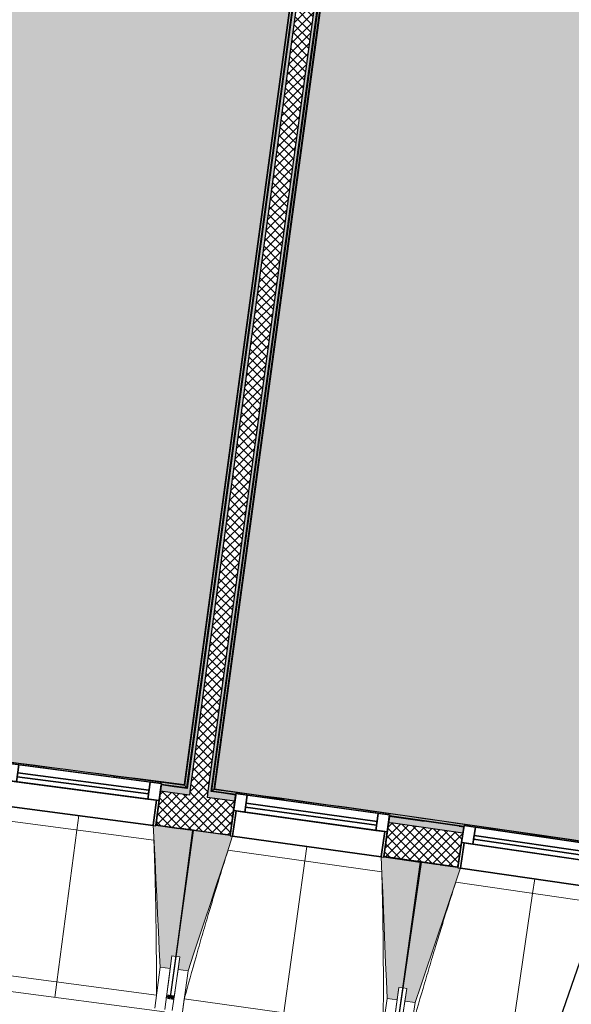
# Model space of a CAD drawing. Header units: centimetres. Extents: x -2631 to 3067, y -3659 to 381.
# Tile 36 of 149: x -519 to -303, y -3103 to -2715. Entities that reach past the tile are written whole.
import ezdxf

# ---------------------------------------------------------------- set-up
doc = ezdxf.new("R2010")
doc.units = ezdxf.units.CM
doc.linetypes.add('Tiret_2_', pattern=[0.25, 0.125, -0.125])
for name, color, linetype, lineweight in [('0-1', 7, 'Continuous', 5), ('ANNOTATIONS-1', 7, 'Continuous', 25), ('HACHURE_C-3', 7, 'Continuous', 18), ('MENUISERIES', 7, 'Continuous', 18), ('MENUISERIES-1', 7, 'Continuous', 25), ('MUR', 7, 'Continuous', 25), ('MUR_C', 7, 'Continuous', 25), ('OSSATURE', 7, 'Continuous', 18), ('OSSATURE_C', 7, 'Continuous', 18), ('SERRU', 7, 'Continuous', 18), ('SOL', 7, 'Continuous', 25), ('Z', 7, 'Continuous', 18)]:
    doc.layers.add(name, color=color, linetype=linetype, lineweight=lineweight)
doc.layers.add('A-ANNO-NPLT', color=7, linetype='Continuous', lineweight=25, plot=False)
for name, color, linetype, lineweight, true_color in [('A-GLAZ-GLAS', 7, 'Continuous', 25, 0x5c63b1), ('ANNOTATIONS-3', 4, 'Tiret_2_', 100, 0x00ffff), ('HACHURE_C-1', 7, 'Continuous', 25, 0xdadada), ('HACHURE_C-2', 7, 'Continuous', 5, 0xdadada), ('MENUISERIES-2', 7, 'Continuous', 25, 0x5c63b1), ('OSSATURE-1', 7, 'Continuous', 5, 0x787878), ('OSSATURE-2', 5, 'Continuous', 25, 0x0000ff), ('SERRU-traverse-1', 7, 'Continuous', 18, 0xff8000), ('SOL-1', 3, 'Continuous', 5, 0x00ff00), ('TITRARCHI-1', 1, 'Continuous', 30, 0xff0000)]:
    doc.layers.add(name, color=color, linetype=linetype, lineweight=lineweight, true_color=true_color)
pattern_1 = [(45, (0, 0), (-1.767767, 1.767767), []), (135, (0, 0), (-1.767767, -1.767767), [])]

# ---------------------------------------------------------------- blocks, each defined once
blk = doc.blocks.new('XXX_VIDE FENETRE - 590-389517-2021_015_1114_DCE_1_50_Sols')
at = {"layer": 'A-ANNO-NPLT'}
for p, q in [((-30.51, 0), (-30.51, -10)), ((-29.51, 0), (-30.51, 0)), ((-29.51, -10), (-29.51, 0)), ((30.51, 0), (29.51, 0)), ((29.51, 0), (29.51, -10)), ((30.51, -10), (30.51, 0)), ((-30.51, -10), (-29.51, -10)), ((-26.01, -10), (-30.51, -10)), ((-30.51, -10), (-30.51, -16.75)), ((-26.01, -16.75), (-26.01, -10)), ((26.01, -10), (26.01, -16.75)), ((30.51, -10), (26.01, -10)), ((29.51, -10), (30.51, -10)), ((30.51, -16.75), (30.51, -10)), ((-30.51, -16.75), (-26.01, -16.75)), ((26.01, -16.75), (30.51, -16.75))]:
    blk.add_line(p, q, dxfattribs=at)
at = {"layer": 'A-GLAZ-GLAS'}
for p, q in [((26.01, -12), (-26.01, -12)), ((-26.01, -12), (-26.01, -13.5)), ((-26.01, -13.5), (26.01, -13.5)), ((26.01, -13.5), (26.01, -12))]:
    blk.add_line(p, q, dxfattribs=at)
at = {"layer": 'MENUISERIES-1'}
for p, q in [((-29.51, 0), (29.51, 0)), ((29.51, 0), (-29.51, 0)), ((-30.51, -10), (-30.51, -0.07)), ((-29.51, -0.07), (-29.51, -10)), ((29.51, -10), (29.51, -0.07)), ((30.51, -0.07), (30.51, -10)), ((30.51, -10), (-30.51, -10)), ((-30.51, -16.75), (-30.51, -10)), ((-30.51, -10), (30.51, -10)), ((-29.51, -10), (29.51, -10)), ((-26.01, -10), (-26.01, -16.75)), ((26.01, -10), (-26.01, -10)), ((26.01, -16.75), (26.01, -10)), ((30.51, -10), (30.51, -16.75)), ((30.51, -16.75), (-30.51, -16.75)), ((-26.01, -16.75), (26.01, -16.75))]:
    blk.add_line(p, q, dxfattribs=at)
at = {"layer": 'MENUISERIES-2'}
for p, q in [((-26.01, -13.5), (-26.01, -12)), ((-26.01, -12), (26.01, -12)), ((26.01, -13.5), (-26.01, -13.5)), ((26.01, -12), (26.01, -13.5))]:
    blk.add_line(p, q, dxfattribs=at)
blk = doc.blocks.new('Garde-corps - Garde-corps-509925-2021_015_1114_DCE_1_50_Sols')
at = {"layer": 'SERRU-traverse-1'}
for points in [[(-444.19, -3019.22), (-443.85, -3018.96), (-360.71, -2405), (-360.94, -2404.71), (-444.18, -3019.14)], [(-443.85, -3018.96), (-443.05, -3018.35), (-360.07, -2405.85), (-360.69, -2405.11), (-443.81, -3018.66)], [(-443.05, -3018.35), (-442.85, -3018.19), (-359.92, -2406.04), (-360.07, -2405.85), (-443.04, -3018.28)], [(-442.86, -3018.2), (-442.67, -3018.06), (-359.81, -2406.18), (-359.93, -2406.11), (-442.85, -3018.19)], [(-6.15, -3086.29), (-6.73, -3085.47), (-122.02, -3066.24), (-230.79, -3049.07), (-340.3, -3032.78), (-443.05, -3018.35), (-443.79, -3018.97), (-434.44, -3020.26), (-434.4, -3019.98), (-373.97, -3028.44), (-373.97, -3028.68), (-344.72, -3032.84), (-344.69, -3032.57), (-284.31, -3041.42), (-284.31, -3041.7), (-255.1, -3046.07), (-255.06, -3045.8), (-194.75, -3055.08), (-194.75, -3055.36), (-165.58, -3059.96), (-165.53, -3059.68), (-105.29, -3069.4), (-105.29, -3069.66), (-89.07, -3072.34), (-76.16, -3074.48), (-76.11, -3074.2), (-15.94, -3084.35), (-15.94, -3084.63), (-6.44, -3086.24)], [(-6.73, -3085.47), (-6.92, -3085.26), (-115.76, -3067.05), (-225.75, -3049.7), (-252.13, -3045.71), (-339.34, -3032.74), (-442.86, -3018.2), (-443.05, -3018.35), (-328.13, -3034.54), (-218.5, -3050.96), (-109.28, -3068.31), (-6.8, -3085.45)], [(-6.88, -3085.27), (-7.01, -3085.08), (-72.79, -3074.02), (-97.19, -3069.95), (-122.4, -3065.83), (-210.97, -3051.77), (-235.56, -3048), (-293.03, -3039.37), (-345.13, -3031.73), (-382.93, -3026.39), (-442.72, -3018.1), (-442.85, -3018.2), (-328.13, -3034.36), (-224.73, -3049.85), (-203.65, -3053.14), (-109.28, -3068.13), (-6.89, -3085.26)]]:
    blk.add_hatch(color=256, dxfattribs=at).paths.add_polyline_path(points)
h = blk.add_hatch(color=256, dxfattribs=at)
h.paths.add_polyline_path([(-5.91, -3086.64), (-6.15, -3086.29), (-16, -3084.69), (-16.03, -3084.9), (-5.95, -3086.63)])
h.paths.add_polyline_path([(-76.2, -3074.76), (-76.2, -3074.55), (-105.34, -3069.68), (-105.38, -3069.95), (-76.62, -3074.69)])
h.paths.add_polyline_path([(-165.62, -3060.24), (-165.62, -3060.03), (-194.8, -3055.41), (-194.84, -3055.64), (-166.02, -3060.17)])
h.paths.add_polyline_path([(-255.15, -3046.36), (-255.15, -3046.14), (-284.37, -3041.82), (-284.39, -3041.97), (-255.53, -3046.3)])
h.paths.add_polyline_path([(-344.77, -3033.13), (-344.78, -3032.87), (-374.02, -3028.79), (-374.04, -3028.95), (-345.13, -3033.08)])
h.paths.add_polyline_path([(-434.48, -3020.54), (-434.48, -3020.28), (-443.9, -3019), (-444.19, -3019.22), (-434.83, -3020.5)])
for p, q in [((-444.19, -3019.22), (-360.93, -2404.71)), ((-360.93, -2404.71), (-444.19, -3019.22)), ((-443.85, -3018.96), (-360.68, -2405.04)), ((-443.85, -3018.96), (-360.68, -2405.04)), ((-443.05, -3018.35), (-360.07, -2405.85)), ((-442.86, -3018.2), (-359.92, -2406.04)), ((-442.67, -3018.06), (-359.78, -2406.23)), ((-434.46, -3020.41), (-443.85, -3018.96)), ((-434.44, -3020.25), (-443.85, -3018.96)), ((-415.4, -3022.26), (-442.67, -3018.06)), ((-363.49, -3030.24), (-369.67, -3029.29)), ((-344.77, -3033.13), (-346.59, -3032.87)), ((-346.59, -3032.87), (-344.77, -3033.13))]:
    blk.add_line(p, q, dxfattribs=at)
at = {"layer": 'SERRU-traverse-1', "flags": 128}
for points in [[(-444.19, -3019.22), (-443.8, -3018.92), (-443.4, -3018.62)], [(-443.85, -3018.96), (-443.87, -3018.97), (-443.9, -3019), (-443.95, -3019.03), (-444, -3019.08), (-444.06, -3019.12), (-444.13, -3019.17), (-444.19, -3019.22)], [(-443.05, -3018.35), (-443.45, -3018.66), (-443.85, -3018.96)], [(-442.67, -3018.06), (-442.67, -3018.06), (-442.68, -3018.07), (-442.7, -3018.08), (-442.72, -3018.1), (-442.74, -3018.12), (-442.76, -3018.13), (-442.79, -3018.15), (-442.81, -3018.17), (-442.83, -3018.19), (-442.86, -3018.2)]]:
    blk.add_lwpolyline(points, dxfattribs=at)
at = {"layer": 'SERRU-traverse-1'}
for radius, start, end in [(12593.5, 80.251097, 82.25963), (12593.67, 81.319476, 82.258838), (12592.78, 81.807452, 81.942011)]:
    blk.add_arc((-2139.2, -15497.1), radius, start, end, dxfattribs=at)
blk = doc.blocks.new('Garde-corps - Garde-corps-510088-2021_015_1114_DCE_1_50_Sols')
at = {"layer": 'SERRU-traverse-1'}
for points in [[(-454.62, -3016.61), (-371.73, -2404.48), (-371.87, -2404.59), (-454.72, -3016.48), (-454.64, -3016.59)], [(-454.47, -3016.81), (-427.09, -2814.66), (-371.49, -2404.3), (-371.69, -2404.46), (-394.95, -2576.19), (-454.62, -3016.61), (-454.55, -3016.71)], [(-453.86, -3017.61), (-370.69, -2403.69), (-371.49, -2404.3), (-454.47, -3016.81), (-454.13, -3017.26)], [(-453.6, -3017.94), (-370.41, -2403.48), (-370.69, -2403.69), (-453.83, -3017.65), (-453.65, -3017.88)], [(-454.47, -3016.81), (-454.67, -3016.6), (-563.97, -3002.34), (-673.89, -2989.02), (-701.11, -2985.9), (-789.63, -2975.98), (-892.73, -2965.27), (-892.92, -2965.43), (-777.46, -2977.47), (-667.45, -2989.93), (-557.55, -3003.35), (-454.55, -3016.8)], [(-454.62, -3016.61), (-454.76, -3016.43), (-522.89, -3007.48), (-543.13, -3004.84), (-573.22, -3001.04), (-659.77, -2990.48), (-686.56, -2987.36), (-738.28, -2981.47), (-794.44, -2975.29), (-832.44, -2971.3), (-892.6, -2965.17), (-892.72, -2965.27), (-777.46, -2977.3), (-673.57, -2989.06), (-652.93, -2991.52), (-557.55, -3003.18), (-454.64, -3016.61)]]:
    blk.add_hatch(color=256, dxfattribs=at).paths.add_polyline_path(points)
h = blk.add_hatch(color=256, dxfattribs=at)
h.paths.add_polyline_path([(-453.6, -3017.94), (-453.86, -3017.61), (-463.76, -3016.36), (-463.79, -3016.57), (-453.65, -3017.94)])
h.paths.add_polyline_path([(-524.28, -3008.6), (-524.28, -3008.39), (-553.58, -3004.58), (-553.61, -3004.84), (-524.61, -3008.56)])
h.paths.add_polyline_path([(-614.17, -2997.31), (-614.17, -2997.1), (-643.5, -2993.54), (-643.53, -2993.76), (-614.48, -2997.27)])
h.paths.add_polyline_path([(-704.13, -2986.66), (-704.13, -2986.44), (-733.5, -2983.17), (-733.51, -2983.32), (-704.42, -2986.63)])
h.paths.add_polyline_path([(-794.17, -2976.66), (-794.17, -2976.4), (-823.56, -2973.37), (-823.58, -2973.54), (-794.44, -2976.63)])
h.paths.add_polyline_path([(-884.28, -2967.31), (-884.28, -2967.04), (-893.74, -2966.1), (-894.03, -2966.33), (-884.53, -2967.28)])
h = blk.add_hatch(color=256, dxfattribs=at)
h.paths.add_polyline_path([(-453.86, -3017.61), (-454.47, -3016.81), (-563.91, -3002.52), (-567.63, -3002.52), (-553.55, -3004.29), (-553.54, -3004.55), (-536.75, -3006.71), (-524.25, -3008.33), (-524.21, -3008.03), (-463.71, -3016.01), (-463.71, -3016.3), (-454.17, -3017.57)])
h.paths.add_polyline_path([(-567.63, -3002.52), (-563.97, -3002.51), (-679.68, -2988.5), (-789.69, -2976.15), (-892.92, -2965.43), (-893.7, -2966.07), (-884.25, -2967.02), (-884.22, -2966.72), (-823.52, -2972.95), (-823.52, -2973.26), (-794.14, -2976.36), (-794.1, -2976.07), (-733.45, -2982.75), (-733.45, -2983.05), (-704.1, -2986.37), (-704.06, -2986.08), (-643.46, -2993.19), (-643.46, -2993.48), (-614.13, -2997.03), (-614.1, -2996.73), (-569.13, -3002.34)])
for p, q in [((-371.87, -2404.59), (-454.76, -3016.42)), ((-371.68, -2404.45), (-454.62, -3016.61)), ((-371.49, -2404.3), (-454.47, -3016.81)), ((-370.69, -2403.69), (-453.86, -3017.61)), ((-370.69, -2403.69), (-453.86, -3017.61)), ((-370.35, -2403.43), (-453.6, -3017.94)), ((-453.6, -3017.94), (-370.35, -2403.43)), ((-454.76, -3016.42), (-482.47, -3013.18)), ((-454.76, -3016.43), (-473.84, -3013.87)), ((-453.86, -3017.61), (-463.75, -3016.28)), ((-453.86, -3017.61), (-463.74, -3016.45))]:
    blk.add_line(p, q, dxfattribs=at)
at = {"layer": 'SERRU-traverse-1', "flags": 128}
for points in [[(-454.47, -3016.81), (-454.17, -3017.21), (-453.86, -3017.61)], [(-453.6, -3017.94), (-453.9, -3017.55), (-454.2, -3017.16)]]:
    blk.add_lwpolyline(points, dxfattribs=at)
at = {"layer": 'SERRU-traverse-1'}
for radius, start, end in [(12593.5, 82.312065, 84.320586), (12593.67, 82.312858, 83.271383)]:
    blk.add_arc((-2139.2, -15497.1), radius, start, end, dxfattribs=at)
for points, knots in [([(-454.76, -3016.42), (-454.76, -3016.42), (-454.76, -3016.43), (-454.75, -3016.44), (-454.75, -3016.45), (-454.73, -3016.46), (-454.72, -3016.48), (-454.71, -3016.5), (-454.69, -3016.52), (-454.67, -3016.54), (-454.66, -3016.56), (-454.64, -3016.58), (-454.63, -3016.6), (-454.62, -3016.61)], [0.075, 0.075, 0.075, 0.075, 0.15, 0.2125, 0.275, 0.35, 0.425, 0.5, 0.6, 0.7, 0.775, 0.85, 1, 1, 1, 1]), ([(-453.86, -3017.61), (-453.86, -3017.61), (-453.86, -3017.61), (-453.86, -3017.61), (-453.85, -3017.62), (-453.85, -3017.63), (-453.84, -3017.63), (-453.83, -3017.64), (-453.83, -3017.65), (-453.82, -3017.66), (-453.81, -3017.67), (-453.8, -3017.69), (-453.79, -3017.7), (-453.78, -3017.71), (-453.77, -3017.73), (-453.76, -3017.74), (-453.75, -3017.76), (-453.74, -3017.77), (-453.72, -3017.79), (-453.69, -3017.83), (-453.65, -3017.88), (-453.62, -3017.92), (-453.6, -3017.94)], [0, 0, 0, 0, 0.071429, 0.107143, 0.142857, 0.178571, 0.214286, 0.25, 0.285714, 0.321429, 0.357143, 0.392857, 0.428571, 0.464286, 0.5, 0.535714, 0.571429, 0.607143, 0.642857, 0.714286, 0.857143, 1, 1, 1, 1])]:
    blk.add_open_spline(points, degree=3, knots=knots, dxfattribs=at)
blk = doc.blocks.new('B02_ARC_rvt-1-2021_015_1114_DCE_1_50_Sols')
at = {"layer": 'HACHURE_C-1'}
blk.add_hatch(color=256, dxfattribs=at).paths.add_polyline_path([(-444.19, -3019.22), (-360.77, -2403.47), (-362.01, -2403.3), (-445.43, -3019.05), (-444.81, -3019.14)])
at = {"layer": 'HACHURE_C-2'}
blk.add_hatch(color=256, dxfattribs=at).paths.add_polyline_path([(-452.37, -3018.11), (-368.94, -2402.36), (-370.18, -2402.19), (-453.6, -3017.94), (-452.99, -3018.03)])
h = blk.add_hatch(color=256, dxfattribs=at)
h.paths.add_polyline_path([(706.74, -3233), (707.31, -3230.56), (694.42, -3227.58), (693.86, -3230.02), (700.86, -3231.63)])
h.paths.add_polyline_path([(634.37, -3216.43), (634.93, -3213.99), (606.08, -3207.51), (605.54, -3209.95), (633.56, -3216.25)])
h.paths.add_polyline_path([(545.95, -3196.79), (546.49, -3194.35), (517.59, -3188.08), (517.07, -3190.52), (545.17, -3196.62)])
h.paths.add_polyline_path([(457.39, -3177.79), (457.92, -3175.35), (428.97, -3169.28), (428.47, -3171.73), (456.63, -3177.63)])
h.paths.add_polyline_path([(368.7, -3159.43), (369.2, -3156.98), (357.61, -3154.63), (357.13, -3157.09), (367.83, -3159.26)])
h.paths.add_polyline_path([(347.13, -3155.07), (347.61, -3152.62), (340.22, -3151.13), (339.73, -3153.58), (347, -3155.04)])
h.paths.add_polyline_path([(279.88, -3141.71), (280.36, -3139.26), (251.22, -3133.59), (250.77, -3136.05), (279.16, -3141.57)])
h.paths.add_polyline_path([(190.83, -3124.61), (191.28, -3122.15), (162.33, -3116.73), (161.88, -3119.19), (190.13, -3124.48)])
h.paths.add_polyline_path([(101.86, -3108.18), (102.31, -3105.73), (73.21, -3100.5), (72.77, -3102.96), (101.78, -3108.17)])
h.paths.add_polyline_path([(12.68, -3092.38), (13.11, -3089.92), (2.22, -3088.04), (1.8, -3090.5), (12.04, -3092.27)])
h.paths.add_polyline_path([(-5.1, -3089.31), (-4.68, -3086.85), (-16.03, -3084.9), (-16.45, -3087.37), (-5.29, -3089.28)])
h.paths.add_polyline_path([(-76.62, -3077.22), (-76.2, -3074.76), (-105.38, -3069.95), (-105.78, -3072.42), (-77.23, -3077.12)])
h.paths.add_polyline_path([(-166.02, -3062.71), (-165.62, -3060.24), (-194.84, -3055.64), (-195.22, -3058.11), (-166.61, -3062.61)])
h.paths.add_polyline_path([(-255.53, -3048.83), (-255.15, -3046.36), (-284.39, -3041.97), (-284.75, -3044.44), (-256.09, -3048.75)])
h.paths.add_polyline_path([(-345.13, -3035.6), (-344.77, -3033.13), (-374.04, -3028.95), (-374.39, -3031.43), (-345.66, -3035.53)])
h.paths.add_polyline_path([(-434.83, -3023.02), (-434.48, -3020.54), (-445.43, -3019.05), (-445.76, -3021.53), (-435.33, -3022.95)])
h.paths.add_polyline_path([(-452.7, -3020.59), (-452.37, -3018.11), (-463.79, -3016.57), (-464.11, -3019.05), (-452.99, -3020.55)])
h.paths.add_polyline_path([(-524.61, -3011.08), (-524.28, -3008.6), (-553.61, -3004.84), (-553.92, -3007.32), (-525.09, -3011.02)])
h.paths.add_polyline_path([(-614.48, -2999.79), (-614.17, -2997.31), (-643.53, -2993.76), (-643.82, -2996.24), (-614.93, -2999.73)])
h.paths.add_polyline_path([(-704.42, -2989.14), (-704.13, -2986.66), (-733.51, -2983.32), (-733.79, -2985.81), (-704.85, -2989.09)])
h.paths.add_polyline_path([(-794.44, -2979.14), (-794.17, -2976.66), (-823.58, -2973.54), (-823.83, -2976.02), (-794.84, -2979.1)])
h.paths.add_polyline_path([(-884.53, -2969.79), (-884.28, -2967.31), (-895.27, -2966.21), (-895.52, -2968.7), (-884.91, -2969.76)])
h.paths.add_polyline_path([(-902.48, -2968.01), (-902.24, -2965.52), (-913.7, -2964.39), (-913.94, -2966.88), (-902.86, -2967.97)])
h.paths.add_polyline_path([(-974.69, -2961.09), (-974.45, -2958.6), (-1003.9, -2955.9), (-1004.12, -2958.39), (-975.03, -2961.06)])
h.paths.add_polyline_path([(-1064.9, -2953.04), (-1064.68, -2950.55), (-1094.15, -2948.06), (-1094.35, -2950.55), (-1065.22, -2953.01)])
h.paths.add_polyline_path([(-1155.17, -2945.63), (-1155.01, -2943.14), (-1184.45, -2940.87), (-1184.64, -2943.36), (-1155.47, -2945.61)])
h.paths.add_polyline_path([(-1245.49, -2938.88), (-1245.31, -2936.39), (-1274.81, -2934.32), (-1274.97, -2936.82), (-1245.76, -2938.86)])
h.paths.add_polyline_path([(-1335.86, -2932.78), (-1335.69, -2930.28), (-1337.89, -2930.14), (-1338.05, -2932.64), (-1336.1, -2932.76)])
at = {"layer": 'HACHURE_C-3'}
h = blk.add_hatch(dxfattribs=at)
h.set_pattern_fill('FP_1', color=256, style=0, pattern_type=2)
h.set_pattern_definition(pattern_1)
h.paths.add_polyline_path([(-445.76, -3021.53), (-362.01, -2403.3), (-368.94, -2402.36), (-452.7, -3020.59), (-449.23, -3021.06)])
h = blk.add_hatch(dxfattribs=at)
h.set_pattern_fill('FP_1', color=256, style=0, pattern_type=2)
h.set_pattern_definition(pattern_1)
h.paths.add_polyline_path([(703.69, -3246.15), (706.74, -3233), (693.86, -3230.02), (690.85, -3243.18), (700.3, -3245.36)])
h.paths.add_polyline_path([(631.37, -3229.59), (634.37, -3216.43), (605.54, -3209.95), (602.63, -3223.13), (631.33, -3229.58)])
h.paths.add_polyline_path([(543.04, -3209.98), (545.95, -3196.79), (517.07, -3190.52), (514.25, -3203.73), (543.01, -3209.97)])
h.paths.add_polyline_path([(454.58, -3191), (457.39, -3177.79), (428.47, -3171.73), (425.75, -3184.96), (454.54, -3190.99)])
h.paths.add_polyline_path([(365.98, -3172.66), (368.7, -3159.43), (357.13, -3157.09), (354.51, -3170.33), (362.91, -3172.03)])
h.paths.add_polyline_path([(344.51, -3168.31), (347.13, -3155.07), (339.73, -3153.58), (337.11, -3166.82), (343.43, -3168.09)])
h.paths.add_polyline_path([(277.25, -3154.95), (279.88, -3141.71), (250.77, -3136.05), (248.34, -3149.33), (277.22, -3154.95)])
h.paths.add_polyline_path([(188.4, -3137.89), (190.83, -3124.61), (161.88, -3119.19), (159.44, -3132.47), (188.33, -3137.87)])
h.paths.add_polyline_path([(99.42, -3121.46), (101.86, -3108.18), (72.77, -3102.96), (70.43, -3116.25), (99.39, -3121.46)])
h.paths.add_polyline_path([(10.34, -3105.68), (12.68, -3092.38), (-16.45, -3087.37), (-18.69, -3100.68), (10.3, -3105.67)])
h.paths.add_polyline_path([(-78.87, -3090.53), (-76.62, -3077.22), (-105.78, -3072.42), (-107.93, -3085.74), (-78.9, -3090.53)])
h.paths.add_polyline_path([(-168.17, -3076.03), (-166.02, -3062.71), (-195.22, -3058.11), (-197.27, -3071.45), (-168.2, -3076.03)])
h.paths.add_polyline_path([(-257.58, -3062.18), (-255.53, -3048.83), (-284.75, -3044.44), (-286.71, -3057.8), (-257.61, -3062.17)])
h.paths.add_polyline_path([(-347.09, -3048.96), (-345.13, -3035.6), (-374.39, -3031.43), (-376.25, -3044.8), (-347.11, -3048.96)])
h.paths.add_polyline_path([(-436.69, -3036.39), (-434.83, -3023.02), (-464.11, -3019.05), (-465.88, -3032.44), (-436.69, -3036.39)])
h.paths.add_polyline_path([(-526.37, -3024.46), (-524.61, -3011.08), (-553.92, -3007.32), (-555.59, -3020.72), (-526.4, -3024.46)])
h.paths.add_polyline_path([(-616.15, -3013.18), (-614.48, -2999.79), (-643.82, -2996.24), (-645.39, -3009.65), (-616.17, -3013.18)])
h.paths.add_polyline_path([(-706, -3002.55), (-704.42, -2989.14), (-733.79, -2985.81), (-735.26, -2999.23), (-706.02, -3002.55)])
h.paths.add_polyline_path([(-795.92, -2992.56), (-794.44, -2979.14), (-823.83, -2976.02), (-825.2, -2989.45), (-795.94, -2992.56)])
h.paths.add_polyline_path([(-885.91, -2983.22), (-884.53, -2969.79), (-913.94, -2966.88), (-915.23, -2980.32), (-885.93, -2983.22)])
h.paths.add_polyline_path([(-975.97, -2974.53), (-974.69, -2961.09), (-1004.12, -2958.39), (-1005.3, -2971.84), (-975.98, -2974.53)])
h.paths.add_polyline_path([(-1066.09, -2966.49), (-1064.9, -2953.04), (-1094.35, -2950.55), (-1095.44, -2964.01), (-1066.1, -2966.49)])
h.paths.add_polyline_path([(-1156.26, -2959.09), (-1155.17, -2945.63), (-1184.64, -2943.36), (-1185.63, -2956.82), (-1156.27, -2959.09)])
h.paths.add_polyline_path([(-1246.49, -2952.34), (-1245.5, -2938.88), (-1274.97, -2936.82), (-1275.87, -2950.29), (-1246.5, -2952.34)])
h.paths.add_polyline_path([(-1336.76, -2946.25), (-1335.86, -2932.78), (-1340.54, -2932.48), (-1341.38, -2945.95), (-1336.77, -2946.25)])
at = {"layer": 'SOL-1'}
h = blk.add_hatch(color=256, dxfattribs=at)
h.paths.add_polyline_path([(-454.76, -3016.43), (-454.75, -3016.37), (-371.92, -2404.58), (-495.51, -2388.6), (-501.78, -2387.84), (-614.84, -2374.4), (-626.65, -2373.1), (-730.71, -2361.71), (-730.61, -2360.42), (-732.27, -2360.23), (-730.77, -2345.17), (-733.03, -2344.94), (-732.62, -2340.81), (-732.88, -2340.81), (-733.27, -2344.77), (-736.64, -2344.43), (-736.73, -2345.33), (-741.92, -2344.77), (-741.84, -2343.92), (-825.81, -2335.56), (-825.42, -2331.58), (-825.57, -2331.58), (-825.98, -2335.7), (-827.83, -2335.51), (-829.27, -2350.6), (-831.58, -2350.42), (-834.12, -2376.06), (-829.53, -2376.55), (-829.13, -2376.93), (-829.07, -2377.19), (-829.09, -2377.45), (-829.27, -2377.75), (-829.39, -2377.86), (-829.74, -2377.99), (-830.16, -2377.96), (-834.27, -2377.57), (-835.85, -2393.48), (-831.26, -2393.96), (-830.86, -2394.35), (-830.79, -2394.6), (-830.82, -2394.86), (-830.97, -2395.13), (-831.12, -2395.28), (-831.58, -2395.38), (-831.91, -2395.37), (-836, -2394.99), (-837.57, -2410.89), (-832.99, -2411.38), (-832.59, -2411.76), (-832.52, -2412.02), (-832.55, -2412.27), (-832.7, -2412.56), (-832.85, -2412.69), (-833.2, -2412.82), (-833.61, -2412.79), (-837.72, -2412.4), (-892.55, -2965.12), (-850.75, -2969.42), (-801.36, -2974.55), (-771.35, -2977.8), (-711.03, -2984.56), (-659.77, -2990.48), (-630.8, -2993.97), (-562.69, -3002.34), (-518.67, -3008.03), (-454.76, -3016.43)])
h.paths.add_polyline_path([(-524.25, -3008.4), (-524.28, -3008.32), (-528.18, -3007.88), (-524.28, -3008.39)])
h.paths.add_polyline_path([(-614.14, -2997.1), (-614.17, -2997.02), (-643.49, -2993.47), (-643.46, -2993.54), (-614.17, -2997.1)])
h.paths.add_polyline_path([(-704.11, -2986.45), (-704.13, -2986.37), (-733.48, -2983.04), (-733.45, -2983.13), (-704.13, -2986.44)])
h.paths.add_polyline_path([(-794.14, -2976.4), (-794.17, -2976.36), (-810.59, -2974.63), (-823.55, -2973.27), (-823.52, -2973.35), (-794.17, -2976.4)])
h.paths.add_polyline_path([(-884.25, -2967.05), (-884.28, -2967.02), (-884.28, -2967.04)])
h.paths.add_polyline_path([(-738.82, -2351.2), (-751.85, -2349.86), (-751.77, -2349.46), (-751.81, -2349.45), (-751.64, -2347.69), (-740.94, -2348.76), (-740.52, -2345), (-738.23, -2345.29), (-738.82, -2351.18)])
h.paths.add_polyline_path([(-825.86, -2337.54), (-826.35, -2337.36), (-826.47, -2337.19), (-826.66, -2336.55), (-826.11, -2335.85), (-825.81, -2335.83), (-825.59, -2335.84), (-825.19, -2336.01), (-825.1, -2336.16), (-824.91, -2336.83), (-825.2, -2337.33), (-825.23, -2337.37), (-825.49, -2337.51), (-825.66, -2337.52)])
h = blk.add_hatch(color=256, dxfattribs=at)
h.paths.add_polyline_path([(-7.01, -3085.08), (-7, -3085.04), (80.16, -2579.43), (80.6, -2579.48), (81.33, -2575.27), (85.42, -2575.98), (85.42, -2575.72), (81.53, -2575.01), (82.09, -2571.71), (81.21, -2571.56), (82.09, -2566.41), (82.98, -2566.57), (97.31, -2483.4), (101.25, -2484.08), (101.25, -2483.93), (97.19, -2483.18), (97.92, -2478.99), (98.75, -2479.14), (98.97, -2477.88), (57.65, -2470.84), (56.89, -2475.13), (56.57, -2475.51), (56.33, -2475.6), (56.06, -2475.6), (55.82, -2475.51), (55.62, -2475.34), (55.45, -2474.8), (56.17, -2470.53), (40.4, -2467.87), (39.66, -2472.16), (39.33, -2472.54), (39.09, -2472.63), (38.82, -2472.63), (38.58, -2472.54), (38.38, -2472.38), (38.21, -2471.84), (38.93, -2467.57), (23.15, -2464.86), (22.4, -2469.22), (22.08, -2469.6), (21.83, -2469.69), (21.56, -2469.69), (21.32, -2469.6), (21.12, -2469.44), (20.95, -2468.9), (21.66, -2464.61), (0.27, -2460.98), (-44.24, -2453.62), (-115.73, -2442.13), (-157.46, -2435.65), (-229.35, -2424.83), (-260.81, -2420.19), (-359.78, -2406.28), (-442.67, -3018.06), (-442.62, -3018.07), (-351.51, -3030.82), (-321.76, -3035.13), (-262.82, -3043.89), (-210.97, -3051.77), (-181.08, -3056.47), (-113.51, -3067.26), (-71.67, -3074.21), (-7.01, -3085.08)])
h.paths.add_polyline_path([(-76.17, -3074.55), (-76.2, -3074.48), (-81.57, -3073.64), (-76.2, -3074.55)])
h.paths.add_polyline_path([(-165.59, -3060.03), (-165.62, -3059.95), (-194.79, -3055.35), (-194.75, -3055.42), (-165.62, -3060.03)])
h.paths.add_polyline_path([(-255.11, -3046.15), (-255.15, -3046.07), (-284.35, -3041.69), (-284.31, -3041.78), (-255.15, -3046.14)])
h.paths.add_polyline_path([(-344.73, -3032.87), (-344.77, -3032.83), (-361.08, -3030.51), (-374, -3028.68), (-373.97, -3028.77), (-344.77, -3032.87)])
h.paths.add_polyline_path([(-434.44, -3020.28), (-434.48, -3020.26), (-434.48, -3020.28)])
h.paths.add_polyline_path([(81.41, -2570.07), (75.5, -2569.06), (77.77, -2556.15), (78.17, -2556.26), (78.18, -2556.22), (79.91, -2556.52), (78.09, -2567.12), (81.8, -2567.8), (81.41, -2570.07)])
h.paths.add_polyline_path([(96.04, -2484.26), (95.5, -2483.88), (95.39, -2483.74), (95.34, -2483.58), (95.39, -2483.1), (95.55, -2482.74), (95.77, -2482.62), (96.41, -2482.51), (97.05, -2483.05), (97.05, -2483.4), (97.01, -2483.62), (96.81, -2483.99), (96.49, -2484.11), (96.05, -2484.26)])
h.paths.add_polyline_path([(99.2, -2476.54), (99.19, -2476.53), (99.15, -2476.53)])
h.paths.add_polyline_path([(-11.25, -2457.61), (-19.2, -2456.28), (-11.94, -2457.49)])
at = {"layer": 'MUR'}
for p, q in [((-465.88, -3032.44), (-463.79, -3016.57)), ((-434.48, -3020.54), (-436.69, -3036.39)), ((-376.25, -3044.8), (-374.04, -3028.95)), ((-344.77, -3033.13), (-347.09, -3048.96))]:
    blk.add_line(p, q, dxfattribs=at)
at = {"layer": 'MUR_C'}
for p, q in [((-370.18, -2402.19), (-453.6, -3017.94)), ((-368.94, -2402.36), (-452.37, -3018.11)), ((-362.01, -2403.3), (-445.43, -3019.05)), ((-444.19, -3019.22), (-360.77, -2403.47)), ((-463.79, -3016.57), (-465.88, -3032.44)), ((-452.7, -3020.59), (-464.11, -3019.05)), ((-452.37, -3018.11), (-452.7, -3020.59)), ((-445.43, -3019.05), (-445.76, -3021.53)), ((-434.83, -3023.02), (-445.76, -3021.53)), ((-436.69, -3036.39), (-434.48, -3020.54)), ((-374.04, -3028.95), (-376.25, -3044.8)), ((-347.09, -3048.96), (-344.77, -3033.13))]:
    blk.add_line(p, q, dxfattribs=at)
at = {"layer": 'MUR_C', "flags": 128}
for points in [[(-453.6, -3017.94), (-458.69, -3017.26), (-463.79, -3016.57)], [(-434.48, -3020.54), (-439.34, -3019.88), (-444.19, -3019.22)]]:
    blk.add_lwpolyline(points, dxfattribs=at)
at = {"layer": 'MUR_C'}
for radius, start, end in [(12592.48, 81.807456, 81.942008), (12576.48, 82.219836, 82.354036), (12589.98, 81.807485, 81.941982), (12576.48, 81.807642, 81.941842)]:
    blk.add_arc((-2139.2, -15497.1), radius, start, end, dxfattribs=at)
at = {"layer": 'SOL'}
for p, q in [((-370.35, -2403.43), (-453.6, -3017.94)), ((-453.6, -3017.94), (-370.35, -2403.43)), ((-370.35, -2403.43), (-453.6, -3017.94)), ((-453.6, -3017.94), (-370.35, -2403.43)), ((-444.19, -3019.22), (-360.93, -2404.71)), ((-360.93, -2404.71), (-444.19, -3019.22)), ((-444.19, -3019.22), (-360.93, -2404.71)), ((-360.93, -2404.71), (-444.19, -3019.22)), ((-456.78, -3033.66), (-465.88, -3032.44)), ((-465.88, -3032.44), (-456.78, -3033.66)), ((-451.05, -3034.44), (-451.54, -3034.37)), ((-451.54, -3034.37), (-451.05, -3034.44)), ((-354.94, -3047.83), (-376.26, -3044.8)), ((-376.26, -3044.8), (-354.94, -3047.83)), ((-347.09, -3048.96), (-354.08, -3047.96)), ((-354.08, -3047.96), (-347.09, -3048.96))]:
    blk.add_line(p, q, dxfattribs=at)
at = {"layer": 'MENUISERIES'}
for p, rotation in [((-496.15, -3028.63), 172.4844897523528), ((-406.49, -3040.77), 172.072855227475), ((-316.93, -3053.56), 171.6612207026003)]:
    blk.add_blockref('XXX_VIDE FENETRE - 590-389517-2021_015_1114_DCE_1_50_Sols', p, dxfattribs=dict(at, rotation=rotation))
at = {"layer": 'SERRU'}
for name in ['Garde-corps - Garde-corps-510088-2021_015_1114_DCE_1_50_Sols', 'Garde-corps - Garde-corps-509925-2021_015_1114_DCE_1_50_Sols']:
    blk.add_blockref(name, (0, 0), dxfattribs=at)
blk = doc.blocks.new('20_MUR PREFA_01 - MODULE_01 B-3165811-2021_015_1114_DCE_1_50_Sols')
at = {"layer": 'Z'}
for p, q in [((0, 72.21), (0, 66.14)), ((0, 66.14), (0, 5.85)), ((0, 0.07), (0, 5.85))]:
    blk.add_line(p, q, dxfattribs=at)
blk = doc.blocks.new('B02_DC_STR_rvt-1-2021_015_1114_DCE_1_50_Sols')
at = {"layer": 'OSSATURE-1'}
for points in [[(-460.21, -3088.79), (-459.56, -3083.83), (-458.07, -3084.03), (-451.53, -3034.45), (-465.89, -3032.55), (-465.9, -3032.62), (-466.89, -3032.49), (-464.18, -3088.27)], [(-453.19, -3089.75), (-435.72, -3036.7), (-436.71, -3036.57), (-436.71, -3036.5), (-451.06, -3034.54), (-457.95, -3084.03), (-456.47, -3084.24), (-457.16, -3089.19), (-456.47, -3089.29)], [(-370.99, -3101.19), (-370.3, -3096.24), (-368.81, -3096.45), (-361.91, -3046.91), (-376.27, -3044.91), (-376.28, -3044.98), (-377.26, -3044.84), (-374.95, -3100.64)], [(-363.98, -3102.2), (-346.13, -3049.28), (-347.11, -3049.14), (-347.11, -3049.07), (-361.44, -3046.97), (-368.69, -3096.45), (-367.21, -3096.67), (-367.94, -3101.62), (-367.21, -3101.72)]]:
    blk.add_hatch(color=256, dxfattribs=at).paths.add_polyline_path(points)
at = {"layer": 'ANNOTATIONS-1'}
for p, q in [((-451.06, -3034.51), (-451.53, -3034.45)), ((-362.67, -3046.81), (-364.97, -3046.48)), ((-361.42, -3046.98), (-361.93, -3046.91))]:
    blk.add_line(p, q, dxfattribs=at)
at = {"layer": 'ANNOTATIONS-3'}
blk.add_line((-458.7, -3100.27), (-461.67, -3099.87), dxfattribs=at)
at = {"layer": 'OSSATURE'}
for p, q in [((-525.41, -3024.77), (-466.89, -3032.49)), ((-466.64, -3038.35), (-527.17, -3030.37)), ((-435.72, -3036.7), (-377.26, -3044.84)), ((-377.06, -3050.71), (-437.52, -3042.29)), ((-346.13, -3049.28), (-287.73, -3057.84)), ((-287.56, -3063.71), (-347.97, -3054.86)), ((-459.56, -3083.83), (-460.93, -3094.23)), ((-460.17, -3099.96), (-457.95, -3084.03)), ((-458.07, -3084.03), (-460.17, -3099.97)), ((-457.91, -3094.63), (-456.47, -3084.24)), ((-543.93, -3088.97), (-465.66, -3099.3)), ((-464.18, -3088.27), (-466.31, -3104.42)), ((-460.21, -3088.79), (-462.34, -3104.94)), ((-459.4, -3105.33), (-457.16, -3089.19)), ((-455.44, -3105.88), (-453.19, -3089.75)), ((-548.71, -3094.46), (-462.46, -3105.84)), ((-460.93, -3094.23), (-461.66, -3099.77)), ((-458.68, -3100.17), (-457.91, -3094.63)), ((-370.3, -3096.24), (-371.74, -3106.63)), ((-371.03, -3112.36), (-368.69, -3096.45)), ((-368.81, -3096.45), (-371.03, -3112.37)), ((-368.73, -3107.05), (-367.21, -3096.67)), ((-461.67, -3099.87), (-461.69, -3099.98)), ((-461.69, -3099.98), (-460.2, -3100.18)), ((-460.2, -3100.17), (-460.18, -3100.07)), ((-460.19, -3100.07), (-460.2, -3100.18)), ((-460.2, -3100.17), (-458.71, -3100.37)), ((-458.71, -3100.37), (-458.7, -3100.27)), ((-454.71, -3100.77), (-376.51, -3111.66)), ((-374.95, -3100.64), (-377.2, -3116.77)), ((-370.99, -3101.19), (-373.23, -3117.32)), ((-370.3, -3117.73), (-367.94, -3101.62)), ((-366.34, -3118.31), (-363.98, -3102.2))]:
    blk.add_line(p, q, dxfattribs=at)
at = {"layer": 'OSSATURE', "flags": 128}
for points in [[(-466.31, -3104.39), (-466.18, -3103.37), (-466.05, -3102.35), (-465.92, -3101.34), (-465.79, -3100.32), (-465.66, -3099.3)], [(-454.71, -3100.77), (-454.85, -3101.79), (-455, -3102.81), (-455.14, -3103.82), (-455.29, -3104.84), (-455.43, -3105.85)]]:
    blk.add_lwpolyline(points, dxfattribs=at)
at = {"layer": 'OSSATURE'}
for points, knots in [([(-465.66, -3099.3), (-465.64, -3094.7), (-465.65, -3087.81), (-465.72, -3078.62), (-465.81, -3071.14), (-465.94, -3063.1), (-466.13, -3054.47), (-466.37, -3046.22), (-466.56, -3040.85), (-466.65, -3038.35)], [0, 0, 0, 0, 0.2222222, 0.3333333, 0.4444444, 0.5833333, 0.7222222, 0.8611111, 0.9816328, 0.9816328, 0.9816328, 0.9816328]), ([(-437.51, -3042.29), (-438.79, -3046.32), (-440.73, -3052.55), (-443.3, -3061), (-445.44, -3068.16), (-447.71, -3075.88), (-450.88, -3086.94), (-453.19, -3095.23), (-454.71, -3100.77)], [0.0183454, 0.0183454, 0.0183454, 0.0183454, 0.2222222, 0.3333333, 0.4444444, 0.5833333, 0.7222222, 1, 1, 1, 1]), ([(-376.51, -3111.66), (-376.46, -3107.07), (-376.42, -3100.17), (-376.42, -3090.98), (-376.46, -3083.51), (-376.53, -3075.46), (-376.67, -3066.83), (-376.84, -3058.58), (-376.99, -3053.2), (-377.07, -3050.71)], [0, 0, 0, 0, 0.2222222, 0.3333333, 0.4444444, 0.5833333, 0.7222222, 0.8611111, 0.9816328, 0.9816328, 0.9816328, 0.9816328]), ([(-347.96, -3054.86), (-349.26, -3058.87), (-351.25, -3065.09), (-353.88, -3073.52), (-356.07, -3080.67), (-358.39, -3088.38), (-361.64, -3099.4), (-364.01, -3107.68), (-365.57, -3113.21)], [0.0183454, 0.0183454, 0.0183454, 0.0183454, 0.2222222, 0.3333333, 0.4444444, 0.5833333, 0.7222222, 1, 1, 1, 1])]:
    blk.add_open_spline(points, degree=3, knots=knots, dxfattribs=at)
at = {"layer": 'OSSATURE_C'}
for p, q in [((-451.53, -3034.45), (-465.9, -3032.55)), ((-458.07, -3084.03), (-451.53, -3034.45)), ((-451.05, -3034.5), (-457.95, -3084.03)), ((-436.7, -3036.5), (-451.05, -3034.5)), ((-361.91, -3046.91), (-376.27, -3044.91)), ((-368.81, -3096.45), (-361.91, -3046.91)), ((-361.44, -3046.97), (-368.69, -3096.45)), ((-347.1, -3049.07), (-361.44, -3046.97)), ((-460.21, -3088.79), (-459.56, -3083.83)), ((-459.56, -3083.83), (-458.07, -3084.03)), ((-457.95, -3084.03), (-456.47, -3084.24)), ((-456.47, -3084.24), (-457.16, -3089.19)), ((-464.18, -3088.27), (-460.21, -3088.79)), ((-457.16, -3089.19), (-453.19, -3089.75)), ((-370.99, -3101.19), (-370.3, -3096.24)), ((-370.3, -3096.24), (-368.81, -3096.45)), ((-368.69, -3096.45), (-367.21, -3096.67)), ((-367.21, -3096.67), (-367.94, -3101.62)), ((-374.95, -3100.64), (-370.99, -3101.19)), ((-367.94, -3101.62), (-363.98, -3102.2))]:
    blk.add_line(p, q, dxfattribs=at)
at = {"layer": 'OSSATURE_C', "flags": 128}
for points in [[(-466.89, -3032.42), (-466.55, -3039.4), (-466.21, -3046.38), (-465.87, -3053.36), (-465.54, -3060.34), (-465.2, -3067.32), (-464.86, -3074.3), (-464.52, -3081.29), (-464.18, -3088.27)], [(-453.19, -3089.75), (-451.01, -3083.11), (-448.82, -3076.47), (-446.63, -3069.83), (-444.45, -3063.19), (-442.26, -3056.55), (-440.08, -3049.92), (-437.89, -3043.28), (-435.7, -3036.64)], [(-377.27, -3044.78), (-376.98, -3051.76), (-376.69, -3058.74), (-376.4, -3065.72), (-376.11, -3072.71), (-375.82, -3079.69), (-375.53, -3086.67), (-375.24, -3093.66), (-374.95, -3100.64)], [(-363.98, -3102.2), (-361.74, -3095.58), (-359.51, -3088.95), (-357.28, -3082.33), (-355.04, -3075.71), (-352.81, -3069.09), (-350.57, -3062.46), (-348.34, -3055.84), (-346.11, -3049.22)]]:
    blk.add_lwpolyline(points, dxfattribs=at)
at = {"layer": 'SOL'}
for p, q in [((-460.17, -3099.96), (-451.06, -3034.55)), ((-376.27, -3044.91), (-361.91, -3046.91)), ((-361.91, -3046.91), (-371.03, -3112.37)), ((-458.7, -3100.27), (-461.67, -3099.87)), ((-461.67, -3099.87), (-458.7, -3100.27)), ((-458.68, -3100.17), (-460.17, -3099.96)), ((-458.7, -3100.27), (-458.68, -3100.17))]:
    blk.add_line(p, q, dxfattribs=at)
at = {"layer": 'OSSATURE-2'}
for p, rotation in [((-496.14, -3028.56), 172.4844897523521), ((-406.48, -3040.71), 172.0728552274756), ((-316.92, -3053.5), 171.6612207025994)]:
    blk.add_blockref('20_MUR PREFA_01 - MODULE_01 B-3165811-2021_015_1114_DCE_1_50_Sols', p, dxfattribs=dict(at, rotation=rotation))

msp = doc.modelspace()

# ---------------------------------------------------------------- linework, layer by layer
at = {"layer": 'TITRARCHI-1'}
msp.add_line((-204.47, -2813.14), (-370.04, -3289.88), dxfattribs=at)

# ---------------------------------------------------------------- block references
at = {"layer": '0-1'}
for name in ['B02_DC_STR_rvt-1-2021_015_1114_DCE_1_50_Sols', 'B02_ARC_rvt-1-2021_015_1114_DCE_1_50_Sols']:
    msp.add_blockref(name, (0, 0), dxfattribs=at)

doc.saveas('drawing.dxf')
